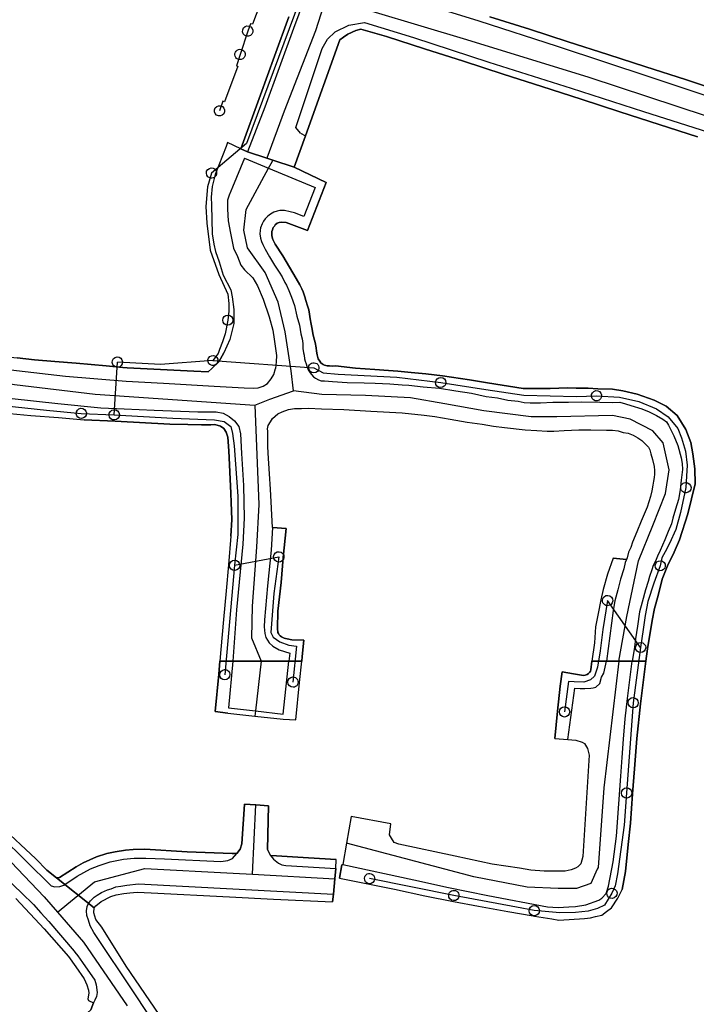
# Model space of a CAD drawing. Extents: x 166506 to 171543, y 332500 to 338212.
# Tile 20 of 139: x 169156 to 169313, y 334520 to 334749. Entities that reach past the tile are written whole.
import ezdxf

# ---------------------------------------------------------------- set-up
doc = ezdxf.new("R2010")
doc.units = 0
doc.header["$MEASUREMENT"] = 0
doc.layers.get('0').update_dxf_attribs({"color": 1, "linetype": 'CONTINUOUS'})
for name, color, linetype in [('IRISH_OS_1000S_FEATURE', 252, 'CONTINUOUS'), ('UNDERGROUND_ROUTE', 1, 'CONTINUOUS'), ('UUB', 1, 'CONTINUOUS')]:
    doc.layers.add(name, color=color, linetype=linetype)

# ---------------------------------------------------------------- blocks, each defined once
blk = doc.blocks.new('UUB_LOCATION_AC_T02')
at = {"color": 0, "linetype": 'ByBlock'}
blk.add_lwpolyline([(18862, 2286, -1), (-18862, -2286, -1), (18862, 2286)], format="xyb", close=True, dxfattribs=at)

msp = doc.modelspace()

# ---------------------------------------------------------------- linework, layer by layer
at = {"layer": 'IRISH_OS_1000S_FEATURE', "color": 9}
for points in [[(169227.519, 334768.315), (169219.552, 334746.826), (169212.919, 334728.563), (169208.848, 334718.202)], [(169227.109, 334754.063), (169224.665, 334746.292), (169217.427, 334727.615), (169213.395, 334716.697)], [(169227.109, 334754.063), (169259.712, 334744.238), (169288.15, 334735.476), (169315.367, 334726.568), (169340.91, 334718.257), (169365.84, 334710.453), (169380.779, 334705.155), (169382.669, 334703.487), (169384.565, 334701.074), (169385.599, 334698.661), (169385.772, 334696.248), (169380.705, 334655.041)], [(169388.972, 334699.203), (169388.647, 334700.532), (169387.889, 334702.54), (169386.352, 334704.694), (169383.68, 334707.204), (169379.646, 334709.584), (169368.353, 334713.665), (169352.571, 334718.613), (169326.952, 334727.304), (169302.626, 334735.461), (169280.869, 334742.652), (169262.657, 334748.465), (169245.32, 334753.929)], [(169218.483, 334749.516), (169215.174, 334740.417), (169211.911, 334731.446), (169207.334, 334718.86), (169208.848, 334718.202), (169213.395, 334716.697), (169214.791, 334716.235), (169219.687, 334714.614), (169222.323, 334721.932), (169222.323, 334721.932), (169230.34, 334744.192), (169231.206, 334744.782), (169232.194, 334745.512), (169234.062, 334746.331), (169235.206, 334746.679), (169241.185, 334744.956), (169250, 334742.11), (169259.035, 334739.193), (169268.206, 334736.233), (169277.224, 334733.322), (169286.313, 334730.388), (169295.298, 334727.487), (169304.486, 334724.521), (169313.388, 334721.647)], [(169215.174, 334740.417), (169218.483, 334749.516)], [(169319.563, 334731.982), (169310.598, 334734.937), (169301.332, 334737.915), (169292.526, 334740.788), (169283.32, 334743.706), (169274.353, 334746.621), (169265.167, 334749.478)], [(169265.167, 334749.478), (169274.353, 334746.621)], [(169221.172, 334722.525), (169220.066, 334723.807), (169226.24, 334742.176), (169227.463, 334744.323), (169229.26, 334746.023), (169232.416, 334747.569), (169236.062, 334748.209), (169247.401, 334744.729), (169264.935, 334739.004), (169284.064, 334732.961), (169300.821, 334727.523), (169322.482, 334720.655), (169339.236, 334714.996), (169357.827, 334709.079), (169371.277, 334704.757), (169377.611, 334702.53), (169380.943, 334699.955), (169382.348, 334696.761), (169381.645, 334688.951), (169381.203, 334685.237), (169377.41, 334658.71), (169377.133, 334656.452)], [(169241.185, 334744.956), (169235.206, 334746.679), (169234.062, 334746.331), (169232.194, 334745.512), (169231.206, 334744.782), (169230.34, 334744.192)], [(169274.353, 334746.621), (169283.32, 334743.706)], [(169230.34, 334744.192), (169222.323, 334721.932)], [(169250, 334742.11), (169241.185, 334744.956)], [(169259.035, 334739.193), (169250, 334742.11)], [(169283.32, 334743.706), (169292.526, 334740.788)], [(169211.911, 334731.446), (169215.174, 334740.417)], [(169292.526, 334740.788), (169301.332, 334737.915)], [(169144.102, 334738.104), (169139.693, 334720.105), (169136.781, 334709.559), (169133.88, 334700.114), (169130.267, 334689.722), (169128.039, 334683.543), (169126.644, 334680.55), (169126.087, 334677.865), (169127.717, 334674.299), (169133.76, 334671.649), (169148.651, 334668.254), (169155.278, 334667.43), (169166.612, 334666.131), (169180.694, 334664.941), (169189.356, 334664.51), (169201.119, 334663.828), (169208.14, 334663.423), (169210.261, 334663.316), (169211.382, 334663.452), (169212.504, 334663.828), (169213.488, 334664.445), (169214.391, 334665.482), (169215.015, 334666.54), (169215.36, 334667.899)], [(169268.206, 334736.233), (169259.035, 334739.193)], [(169301.332, 334737.915), (169310.598, 334734.937)], [(169277.224, 334733.322), (169268.206, 334736.233)], [(169310.598, 334734.937), (169319.563, 334731.982)], [(169286.313, 334730.388), (169277.224, 334733.322)], [(169207.334, 334718.86), (169211.911, 334731.446)], [(169295.298, 334727.487), (169286.313, 334730.388)], [(169304.486, 334724.521), (169295.298, 334727.487)], [(169313.388, 334721.647), (169304.486, 334724.521)], [(169222.323, 334721.932), (169219.687, 334714.614)], [(169221.172, 334722.525), (169222.323, 334721.932)], [(169153.692, 334657.494), (169158.546, 334657.016), (169165.031, 334656.571), (169170.936, 334656), (169178.138, 334655.707), (169190.821, 334654.962), (169195.023, 334654.947), (169198.164, 334654.836), (169200.385, 334654.848), (169201.285, 334654.885), (169202.625, 334654.52), (169203.363, 334653.957), (169203.9, 334653.115), (169204.276, 334652.013), (169204.564, 334648.771), (169204.988, 334638.986), (169205.12, 334636.805), (169205.245, 334632.843), (169205.03, 334628.982), (169204.444, 334622.317), (169203.917, 334616.322), (169203.33, 334609.641), (169202.723, 334602.736), (169202.482, 334600), (169205.482, 334600), (169212.063, 334600), (169218.473, 334600), (169221.492, 334600), (169221.601, 334601.073), (169221.988, 334604.874), (169219.207, 334604.984), (169218.088, 334605.188), (169217.739, 334605.231), (169217.399, 334605.323), (169217.075, 334605.461), (169216.773, 334605.643), (169216.5, 334605.866), (169216.261, 334606.124), (169216.059, 334606.413), (169215.932, 334606.656), (169215.816, 334607.617), (169215.95, 334611.578), (169216.696, 334618.257), (169217.198, 334624.058), (169217.843, 334630.758), (169214.663, 334631.049), (169214.182, 334639.903), (169214.023, 334643.445), (169213.671, 334648.247), (169213.62, 334649.868), (169213.573, 334652.128), (169213.581, 334653.348), (169213.544, 334653.928), (169213.708, 334654.647), (169214.193, 334655.524), (169214.698, 334656.321), (169215.904, 334657.374), (169216.966, 334657.847), (169218.369, 334658.378), (169219.831, 334658.609), (169221.451, 334658.659), (169223.031, 334658.669), (169226.05, 334658.57), (169231.208, 334658.377), (169237.505, 334657.998), (169244.762, 334657.592), (169249.918, 334657.099), (169252.376, 334656.764), (169255.972, 334656.161), (169259.908, 334655.436), (169263.365, 334654.994), (169266.021, 334654.518), (169268.579, 334654.202), (169273.356, 334653.651), (169276.055, 334653.534), (169278.453, 334653.339), (169279.993, 334653.33), (169282.434, 334653.514), (169285.794, 334653.673), (169288.594, 334653.655), (169292.193, 334653.633), (169293.593, 334653.564), (169294.912, 334653.416), (169296.07, 334653.088), (169297.229, 334652.901), (169298.426, 334652.413), (169299.522, 334651.846), (169300.438, 334651.221), (169301.154, 334650.476), (169301.949, 334649.671), (169302.265, 334649.049), (169302.5, 334648.107), (169302.932, 334646.785), (169303.283, 334645.182), (169303.357, 334644.222), (169303.352, 334643.382), (169303.288, 334642.602), (169303.123, 334641.803), (169303.017, 334640.824), (169302.79, 334639.525), (169302.422, 334638.227), (169301.648, 334635.752), (169300.249, 334632.501), (169299.274, 334630.007), (169298.28, 334627.594), (169297.853, 334626.375), (169297.367, 334625.278), (169297.059, 334623.94), (169296.891, 334623.575), (169293.779, 334623.881), (169292.438, 334620.189), (169291.477, 334616.655), (169290.883, 334614.258), (169290.304, 334611.022), (169289.707, 334607.965), (169289.425, 334604.247), (169288.812, 334600), (169301.378, 334600), (169301.378, 334600), (169301.735, 334602.829), (169302.834, 334609.443), (169303.37, 334612.22), (169304.188, 334615.275), (169305.149, 334618.989), (169306.387, 334622.101), (169307.966, 334625.312), (169309.142, 334628.124), (169311.078, 334634.212), (169312.778, 334641.162), (169312.718, 334644.623), (169312.279, 334648.126), (169311.794, 334650.769), (169310.613, 334653.737), (169308.631, 334656.969), (169306.084, 334659.146), (169303.333, 334660.563), (169299.321, 334661.928), (169296.006, 334662.729), (169293.589, 334663.105), (169290.229, 334663.186), (169287.991, 334663.34), (169285.171, 334663.358), (169283.172, 334663.41), (169279.131, 334663.296), (169272.872, 334663.295), (169264.58, 334664.567), (169260.405, 334665.314), (169254.151, 334666.173), (169250.254, 334666.657), (169246.917, 334666.979), (169243.779, 334667.279), (169241.6, 334667.412), (169238.461, 334667.652), (169233.984, 334668), (169229.348, 334668.55), (169228.687, 334668.474), (169227.888, 334668.519), (169227.408, 334668.502), (169227.048, 334668.584), (169226.749, 334668.666), (169226.43, 334668.848), (169226.191, 334668.97), (169225.932, 334669.231), (169225.654, 334669.613), (169225.297, 334670.115), (169225.063, 334671.057), (169224.908, 334671.898), (169224.793, 334672.719), (169224.56, 334673.96), (169224.266, 334675.022), (169224.012, 334676.064), (169223.878, 334677.025), (169223.645, 334678.206), (169223.452, 334679.408), (169223.258, 334680.509), (169223.104, 334681.488), (169222.83, 334682.472), (169222.437, 334683.654), (169222.182, 334684.556), (169221.809, 334685.718), (169221.513, 334686.42), (169221.038, 334687.323), (169220.207, 334688.809), (169217.058, 334694.049), (169215.294, 334696.74), (169214.741, 334697.844), (169214.546, 334698.685), (169214.551, 334699.665), (169214.674, 334700.084), (169214.857, 334700.603), (169215.119, 334700.961), (169215.321, 334701.26), (169215.783, 334701.617), (169216.224, 334701.775), (169216.684, 334701.892), (169217.843, 334701.784), (169222.812, 334699.953), (169227.138, 334711.031), (169219.687, 334714.614), (169214.791, 334716.235), (169213.395, 334716.697), (169208.848, 334718.202), (169207.334, 334718.86), (169204.251, 334720.317), (169203.902, 334719.408), (169201.402, 334712.905), (169200.692, 334710.166), (169200.462, 334707.626), (169200.495, 334705.785), (169200.603, 334702.464), (169200.69, 334699.142), (169201.062, 334696.78), (169201.436, 334695.058), (169202.267, 334692.634), (169203.236, 334689.59), (169204.984, 334686.123), (169205.358, 334684.501), (169205.707, 334681.618), (169205.735, 334678.357), (169204.781, 334674.659), (169203.349, 334671.523), (169202.2, 334669.487), (169200.594, 334667.912), (169199.73, 334667.114), (169196.43, 334667.266), (169180.946, 334668.081), (169179.926, 334668.168), (169176.094, 334668.565), (169169.098, 334669.129), (169164.161, 334669.5), (169159.464, 334669.95), (169155.407, 334670.376)], [(169203.902, 334719.408), (169201.402, 334712.905)], [(169207.334, 334718.86), (169204.251, 334720.317), (169203.902, 334719.408)], [(169208.848, 334718.202), (169207.334, 334718.86)], [(169208.202, 334716.679), (169205.373, 334710.01), (169204.606, 334708.132), (169204.261, 334706.952), (169204.213, 334704.872), (169204.424, 334702.21), (169204.953, 334699.287), (169205.66, 334695.824), (169206.554, 334693.92), (169207.306, 334691.896), (169208.183, 334690.813), (169210.097, 334688.965)], [(169208.202, 334716.679), (169213.78, 334714.368)], [(169213.395, 334716.697), (169208.848, 334718.202)], [(169214.791, 334716.235), (169213.395, 334716.697)], [(169219.581, 334662.733), (169219.032, 334667.395), (169217.661, 334676.445), (169216.016, 334683.301), (169212.999, 334690.157), (169208.885, 334695.917), (169208.063, 334700.029), (169208.584, 334704.776), (169213.78, 334714.368)], [(169213.78, 334714.368), (169224.61, 334709.882), (169221.991, 334703.158), (169219.756, 334704.032), (169218.798, 334704.239), (169217.46, 334704.567), (169216.42, 334704.574), (169215.799, 334704.417), (169214.958, 334704.203), (169214.215, 334703.747), (169213.613, 334703.271), (169212.989, 334702.615), (169212.566, 334702.058), (169212.282, 334701.499), (169211.937, 334700.579), (169211.793, 334699.942), (169211.749, 334699.163), (169211.903, 334698.122), (169212.158, 334697.4), (169212.434, 334696.658), (169212.988, 334695.575), (169213.977, 334693.828), (169215.126, 334691.921), (169216.216, 334690.274), (169216.91, 334689.169), (169217.582, 334687.845), (169217.938, 334687.223), (169218.511, 334685.999), (169219.082, 334684.475), (169219.77, 334682.491), (169220.336, 334680.087), (169220.944, 334677.943), (169221.292, 334675.961), (169221.565, 334674.779), (169221.739, 334673.698), (169221.752, 334672.558), (169221.906, 334671.577), (169222.023, 334671.016), (169222.098, 334670.135), (169222.255, 334669.594), (169222.471, 334669.013), (169222.668, 334668.472), (169222.983, 334667.61), (169223.459, 334666.927), (169223.777, 334666.545), (169224.213, 334665.982), (169224.672, 334665.699), (169225.349, 334665.295), (169225.948, 334665.031), (169226.788, 334665.046), (169228.606, 334664.894), (169232.045, 334664.692), (169235.944, 334664.568), (169238.503, 334664.472), (169241.922, 334664.33), (169244.8, 334664.132), (169246.299, 334664.023), (169249.697, 334663.681), (169253.495, 334663.337), (169257.231, 334662.734), (169260.907, 334662.15), (169264.302, 334661.389), (169266.92, 334661.072), (169269.336, 334660.557), (169271.695, 334660.342), (169273.113, 334660.053), (169274.492, 334659.925), (169275.632, 334659.918), (169276.872, 334659.93), (169279.772, 334660.071), (169283.372, 334660.129), (169286.392, 334660.17), (169290.712, 334660.123), (169293.691, 334660.024), (169295.311, 334660.074), (169296.629, 334659.725), (169297.866, 334659.297), (169300.441, 334658.521), (169302.157, 334657.89), (169303.852, 334657.02), (169305.307, 334656.15), (169306.163, 334655.564), (169306.638, 334654.722), (169307.271, 334653.538), (169307.884, 334652.314), (169308.79, 334650.008), (169309.594, 334647.183), (169309.826, 334645.881), (169309.878, 334644.461), (169309.564, 334642.023), (169309.35, 334639.784), (169308.937, 334637.506), (169308.264, 334635.27), (169307.632, 334633.214), (169307.304, 334631.876), (169306.574, 334630.101), (169305.803, 334628.145), (169304.708, 334625.672), (169304.041, 334624.396), (169303.574, 334623.219), (169303.068, 334622.222), (169302.722, 334621.164), (169302.194, 334619.667), (169301.927, 334618.509), (169301.255, 334616.513), (169300.499, 334613.698), (169299.926, 334611.421), (169299.426, 334608.104), (169298.989, 334605.207), (169298.615, 334602.669), (169298.171, 334600)], [(169213.78, 334714.368), (169214.675, 334716.021)], [(169214.675, 334716.021), (169214.791, 334716.235)], [(169219.687, 334714.614), (169214.791, 334716.235)], [(169219.687, 334714.614), (169227.138, 334711.031)], [(169201.402, 334712.905), (169200.692, 334710.166), (169200.462, 334707.626), (169200.495, 334705.785), (169200.603, 334702.464)], [(169227.138, 334711.031), (169222.812, 334699.953), (169217.843, 334701.784), (169216.684, 334701.892), (169216.224, 334701.775), (169215.783, 334701.617), (169215.321, 334701.26), (169215.119, 334700.961), (169214.857, 334700.603), (169214.674, 334700.084), (169214.551, 334699.665), (169214.546, 334698.685), (169214.741, 334697.844), (169215.294, 334696.74), (169217.058, 334694.049), (169220.207, 334688.809)], [(169200.603, 334702.464), (169200.69, 334699.142), (169201.062, 334696.78), (169201.436, 334695.058)], [(169201.436, 334695.058), (169202.267, 334692.634), (169203.236, 334689.59)], [(169203.236, 334689.59), (169204.984, 334686.123), (169205.358, 334684.501), (169205.707, 334681.618), (169205.735, 334678.357)], [(169210.097, 334688.965), (169211.23, 334687.121), (169212.519, 334683.975), (169213.905, 334679.929)], [(169220.207, 334688.809), (169221.038, 334687.323), (169221.513, 334686.42), (169221.809, 334685.718), (169222.182, 334684.556), (169222.437, 334683.654), (169222.83, 334682.472), (169223.104, 334681.488), (169223.258, 334680.509), (169223.452, 334679.408), (169223.645, 334678.206), (169223.878, 334677.025), (169224.012, 334676.064), (169224.266, 334675.022), (169224.56, 334673.96), (169224.793, 334672.719), (169224.908, 334671.898), (169225.063, 334671.057), (169225.297, 334670.115)], [(169205.735, 334678.357), (169204.781, 334674.659), (169203.349, 334671.523)], [(169213.905, 334679.929), (169214.733, 334676.805), (169215.046, 334674.683)], [(169128.807, 334677.34), (169128.546, 334676.545), (169132.716, 334674.959), (169139.386, 334673.357), (169144.279, 334672.246), (169147.115, 334671.568), (169150.87, 334670.864), (169155.407, 334670.376), (169159.464, 334669.95), (169164.161, 334669.5), (169169.098, 334669.129), (169176.094, 334668.565), (169179.926, 334668.168), (169180.946, 334668.081), (169196.43, 334667.266), (169199.73, 334667.114), (169200.594, 334667.912), (169202.2, 334669.487), (169203.349, 334671.523)], [(169215.046, 334674.683), (169215.592, 334670.96), (169215.546, 334669.419), (169215.36, 334667.899)], [(169119.799, 334671.58), (169140.504, 334666.505), (169154.812, 334664.166), (169173.549, 334661.937), (169210.566, 334659.393)], [(169225.297, 334670.115), (169225.654, 334669.613), (169225.932, 334669.231), (169226.191, 334668.97), (169226.43, 334668.848), (169226.749, 334668.666), (169227.048, 334668.584), (169227.408, 334668.502), (169227.888, 334668.519), (169228.687, 334668.474), (169229.348, 334668.55), (169233.984, 334668)], [(169233.984, 334668), (169238.461, 334667.652), (169241.6, 334667.412), (169243.779, 334667.279)], [(169243.779, 334667.279), (169246.917, 334666.979), (169250.254, 334666.657), (169254.151, 334666.173)], [(169254.151, 334666.173), (169260.405, 334665.314), (169264.58, 334664.567)], [(169264.58, 334664.567), (169272.872, 334663.295)], [(169210.566, 334659.393), (169214.096, 334660.814), (169219.581, 334662.733)], [(169295.091, 334600), (169296.915, 334610.354), (169299.658, 334623.243), (169302.949, 334631.47), (169305.965, 334638.875), (169306.788, 334644.359), (169305.417, 334650.667), (169302.949, 334653.409), (169297.738, 334656.152), (169293.624, 334656.974), (169280.735, 334656.7), (169274.702, 334656.7), (169263.733, 334658.071), (169254.683, 334659.717), (169246.73, 334661.088), (169236.309, 334661.636), (169226.162, 334661.911), (169219.581, 334662.733)], [(169272.872, 334663.295), (169279.131, 334663.296), (169283.172, 334663.41), (169285.171, 334663.358)], [(169285.171, 334663.358), (169287.991, 334663.34), (169290.229, 334663.186)], [(169290.229, 334663.186), (169293.589, 334663.105), (169296.006, 334662.729), (169299.321, 334661.928)], [(169299.321, 334661.928), (169303.333, 334660.563), (169306.084, 334659.146)], [(169154.231, 334660.931), (169164.844, 334659.77), (169174.848, 334658.81), (169180.21, 334658.52), (169187.192, 334658.216), (169197.335, 334657.82), (169201.597, 334657.845), (169203.196, 334657.539), (169204.594, 334656.794), (169205.891, 334655.769), (169206.886, 334654.445), (169207.24, 334652.783), (169207.523, 334648.22), (169207.936, 334640.736), (169208.127, 334633.153), (169207.765, 334627.112), (169206.347, 334611.872), (169205.482, 334600)], [(169210.566, 334659.393), (169211.501, 334636.342), (169211.004, 334626.46), (169209.992, 334612.799), (169209.808, 334605.391), (169212.063, 334600)], [(169152.12, 334657.682), (169153.692, 334657.494), (169158.546, 334657.016)], [(169214.663, 334631.049), (169214.182, 334639.903), (169214.023, 334643.445), (169213.671, 334648.247), (169213.62, 334649.868), (169213.573, 334652.128), (169213.581, 334653.348), (169213.544, 334653.928), (169213.708, 334654.647), (169214.193, 334655.524), (169214.698, 334656.321), (169215.904, 334657.374), (169216.966, 334657.847), (169218.369, 334658.378), (169219.831, 334658.609), (169221.451, 334658.659), (169223.031, 334658.669), (169226.05, 334658.57), (169231.208, 334658.377), (169237.505, 334657.998), (169244.762, 334657.592), (169249.918, 334657.099), (169252.376, 334656.764), (169255.972, 334656.161), (169259.908, 334655.436), (169263.365, 334654.994), (169266.021, 334654.518), (169268.579, 334654.202), (169273.356, 334653.651), (169276.055, 334653.534), (169278.453, 334653.339), (169279.993, 334653.33), (169282.434, 334653.514), (169285.794, 334653.673), (169288.594, 334653.655), (169292.193, 334653.633), (169293.593, 334653.564), (169294.912, 334653.416), (169296.07, 334653.088), (169297.229, 334652.901), (169298.426, 334652.413), (169299.522, 334651.846), (169300.438, 334651.221), (169301.154, 334650.476), (169301.949, 334649.671), (169302.265, 334649.049), (169302.5, 334648.107), (169302.932, 334646.785), (169303.283, 334645.182), (169303.357, 334644.222), (169303.352, 334643.382), (169303.288, 334642.602), (169303.123, 334641.803), (169303.017, 334640.824), (169302.79, 334639.525), (169302.422, 334638.227), (169301.648, 334635.752), (169300.249, 334632.501), (169299.274, 334630.007), (169298.28, 334627.594), (169297.853, 334626.375), (169297.367, 334625.278), (169297.059, 334623.94), (169296.891, 334623.575)], [(169306.084, 334659.146), (169308.631, 334656.969)], [(169158.546, 334657.016), (169165.031, 334656.571)], [(169165.031, 334656.571), (169170.936, 334656)], [(169178.138, 334655.707), (169170.936, 334656)], [(169204.564, 334648.771), (169204.276, 334652.013), (169203.9, 334653.115), (169203.363, 334653.957), (169202.625, 334654.52), (169201.285, 334654.885), (169200.385, 334654.848), (169198.164, 334654.836), (169195.023, 334654.947), (169190.821, 334654.962), (169178.138, 334655.707)], [(169308.631, 334656.969), (169310.613, 334653.737)], [(169310.613, 334653.737), (169311.794, 334650.769), (169312.279, 334648.126)], [(169204.988, 334638.986), (169204.564, 334648.771)], [(169312.279, 334648.126), (169312.718, 334644.623), (169312.778, 334641.162)], [(169312.778, 334641.162), (169311.078, 334634.212)], [(169205.03, 334628.982), (169205.245, 334632.843), (169205.12, 334636.805), (169204.988, 334638.986)], [(169311.078, 334634.212), (169309.142, 334628.124)], [(169214.663, 334631.049), (169214.383, 334625.748), (169213.511, 334617.488), (169212.802, 334609.588), (169212.716, 334607.988), (169212.87, 334606.427), (169213.166, 334605.485), (169213.902, 334604.242), (169214.74, 334603.499), (169216.257, 334602.653), (169218.679, 334601.894), (169218.473, 334600)], [(169214.663, 334631.049), (169217.843, 334630.758)], [(169217.843, 334630.758), (169217.198, 334624.058)], [(169205.03, 334628.982), (169204.444, 334622.317)], [(169309.142, 334628.124), (169307.966, 334625.312), (169306.387, 334622.101)], [(169217.198, 334624.058), (169216.696, 334618.257)], [(169293.779, 334623.881), (169292.438, 334620.189), (169291.477, 334616.655)], [(169296.891, 334623.575), (169296.573, 334622.883), (169296.224, 334621.405), (169295.511, 334619.03), (169294.856, 334616.554), (169294.181, 334614.018), (169293.808, 334611.74), (169292.231, 334600)], [(169293.779, 334623.881), (169296.891, 334623.575)], [(169204.444, 334622.317), (169203.917, 334616.322)], [(169306.387, 334622.101), (169305.149, 334618.989), (169304.188, 334615.275)], [(169216.696, 334618.257), (169215.95, 334611.578)], [(169203.917, 334616.322), (169203.33, 334609.641)], [(169291.477, 334616.655), (169290.883, 334614.258), (169290.304, 334611.022)], [(169304.188, 334615.275), (169303.37, 334612.22), (169302.834, 334609.443)], [(169215.95, 334611.578), (169215.816, 334607.617), (169215.932, 334606.656), (169216.059, 334606.413), (169216.261, 334606.124), (169216.5, 334605.866), (169216.773, 334605.643), (169217.075, 334605.461), (169217.399, 334605.323), (169217.739, 334605.231), (169218.088, 334605.188), (169219.207, 334604.984), (169221.988, 334604.874), (169221.601, 334601.073)], [(169203.33, 334609.641), (169202.723, 334602.736)], [(169290.304, 334611.022), (169289.707, 334607.965), (169289.425, 334604.247)], [(169302.834, 334609.443), (169301.735, 334602.829)], [(169202.723, 334602.736), (169202.482, 334600)], [(169289.425, 334604.247), (169288.812, 334600)], [(169301.735, 334602.829), (169301.378, 334600)], [(169202.208, 334596.97), (169202.482, 334600)], [(169205.482, 334600), (169204.461, 334589.147)], [(169212.063, 334600), (169210.72, 334588.439)], [(169217.136, 334587.712), (169218.473, 334600)], [(169220.986, 334595.027), (169221.492, 334600)], [(169221.601, 334601.073), (169221.492, 334600)], [(169231.042, 334552.785), (169247.502, 334549.263), (169255.572, 334547.513), (169264.661, 334545.657), (169278.506, 334543.031), (169281.005, 334542.815), (169283.466, 334543), (169285.066, 334543.05), (169287.429, 334543.455), (169290.435, 334544.536), (169291.118, 334544.992), (169292.124, 334546.066), (169292.694, 334547.822), (169293.755, 334553.446), (169294.538, 334559.384), (169295.061, 334566.862), (169295.558, 334573.28), (169295.903, 334577.638), (169296.208, 334581.917), (169296.595, 334586.615), (169297.102, 334591.333), (169297.75, 334596.249), (169298.171, 334600)], [(169295.091, 334600), (169291.589, 334570.625), (169290.26, 334552.136), (169290.077, 334551.717), (169288.578, 334548.427), (169285.291, 334547.228), (169280.971, 334547.235), (169273.833, 334547.579), (169261.467, 334549.996), (169231.892, 334557.785)], [(169281.499, 334594.167), (169281.899, 334597.525), (169284.536, 334597.049), (169286.873, 334596.675), (169287.294, 334596.733), (169287.735, 334596.93), (169288.016, 334597.148), (169288.358, 334597.466), (169288.519, 334597.705), (169288.621, 334597.965), (169288.812, 334600)], [(169283.268, 334581.835), (169284.857, 334593.727), (169286.116, 334593.659), (169287.196, 334593.673), (169288.556, 334593.725), (169289.097, 334593.841), (169289.717, 334593.938), (169290.662, 334594.792), (169291.09, 334596.25), (169291.616, 334597.207), (169292.231, 334600)], [(169301.378, 334600), (169300.87, 334596.291)], [(169201.349, 334588.295), (169202.208, 334596.97)], [(169300.87, 334596.291), (169300.154, 334590.113)], [(169220.109, 334586.401), (169220.986, 334595.027)], [(169280.846, 334588.391), (169281.499, 334594.167)], [(169204.461, 334589.147), (169210.72, 334588.439)], [(169300.154, 334590.113), (169299.268, 334582.019)], [(169204.312, 334587.965), (169201.349, 334588.295)], [(169204.312, 334587.965), (169210.584, 334587.267)], [(169210.72, 334588.439), (169210.584, 334587.267)], [(169210.584, 334587.267), (169217.15, 334586.543)], [(169210.72, 334588.439), (169217.136, 334587.712)], [(169217.15, 334586.543), (169220.109, 334586.401)], [(169280.21, 334582.054), (169280.846, 334588.391)], [(169283.268, 334581.835), (169285.114, 334581.663), (169286.571, 334581.234), (169287.149, 334580.871), (169287.823, 334579.727), (169288.174, 334578.205), (169286.735, 334554.698), (169286.265, 334552.982), (169285.601, 334552.305), (169285.019, 334551.949), (169283.996, 334551.555), (169282.655, 334551.284), (169281.515, 334551.271), (169277.774, 334551.234), (169274.676, 334551.493), (169272.059, 334551.989), (169265.664, 334552.909), (169257.114, 334554.722), (169244.011, 334557.563), (169242.933, 334557.93), (169242.279, 334558.894), (169241.823, 334559.716), (169242.158, 334562.254), (169232.948, 334563.992), (169231.892, 334557.785)], [(169280.21, 334582.054), (169283.268, 334581.835)], [(169299.268, 334582.019), (169298.748, 334575.021)], [(169298.748, 334575.021), (169298.294, 334569.183)], [(169128.625, 334572.312), (169129.228, 334571.956), (169149.293, 334558.227), (169161.702, 334545.291), (169164.779, 334541.736)], [(169298.294, 334569.183), (169297.816, 334562.445)], [(169206.413, 334555.338), (169207.186, 334556.396), (169207.528, 334557.6), (169208.219, 334566.84), (169210.791, 334566.641)], [(169210.071, 334550.576), (169210.791, 334566.641)], [(169210.791, 334566.641), (169213.719, 334566.415), (169213.53, 334556.33), (169214.211, 334554.929)], [(169148.074, 334564.855), (169151.475, 334561.887), (169159.759, 334554.125)], [(169188.396, 334517.983), (169180.749, 334529.2), (169175.052, 334538.245), (169173.664, 334540.044), (169173.209, 334541.59), (169173.298, 334542.766), (169164.568, 334549.687), (169162.291, 334551.489), (169159.759, 334554.125), (169151.475, 334561.887)], [(169297.816, 334562.445), (169297.247, 334557.468)], [(169151.725, 334559.284), (169163.306, 334547.883), (169164.178, 334547.667), (169165.294, 334547.707), (169166.215, 334548.057), (169169.347, 334550.115), (169172.402, 334551.799), (169174.452, 334552.62), (169176.975, 334553.458), (169180.095, 334554.077), (169182.567, 334554.261), (169185.268, 334554.271), (169189.63, 334554.103), (169202.702, 334553.481), (169204.291, 334553.713), (169205.399, 334554.191), (169206.413, 334555.338)], [(169145.145, 334556.981), (169156.483, 334546.188), (169159.177, 334543.507), (169160.862, 334541.622), (169162.783, 334539.608), (169168.613, 334532.673), (169168.779, 334532.475), (169169.486, 334531.649), (169170.574, 334530.083), (169173.426, 334525.976), (169173.754, 334524.892), (169173.971, 334523.117), (169173.846, 334522.164), (169173.464, 334521.347), (169173.119, 334520.734)], [(169231.892, 334557.785), (169231.042, 334552.785)], [(169297.247, 334557.468), (169296.651, 334551.231)], [(169164.568, 334549.687), (169165.249, 334549.828), (169169.116, 334552.298), (169170.76, 334553.19), (169173.853, 334554.593), (169176.196, 334555.34)], [(169176.196, 334555.34), (169178.181, 334555.791), (169180.557, 334556.132), (169182.297, 334556.268), (169185.019, 334556.346)], [(169185.019, 334556.346), (169194.908, 334555.795)], [(169194.908, 334555.795), (169205.307, 334555.381)], [(169205.307, 334555.381), (169206.413, 334555.338)], [(169214.211, 334554.929), (169214.917, 334554.042), (169216.071, 334553.128), (169216.887, 334552.767), (169217.751, 334552.614), (169229.365, 334551.861)], [(169214.211, 334554.929), (169215.609, 334554.836)], [(169215.609, 334554.836), (169223.034, 334554.344)], [(169223.034, 334554.344), (169229.476, 334554.01)], [(169159.759, 334554.125), (169162.291, 334551.489)], [(169229.365, 334551.861), (169229.476, 334554.01)], [(169230.25, 334549.618), (169230.772, 334552.747)], [(169231.042, 334552.785), (169230.772, 334552.747)], [(169162.291, 334551.489), (169164.568, 334549.687)], [(169164.779, 334541.736), (169173.336, 334548.764), (169185.059, 334551.912), (169205.577, 334550.826), (169210.071, 334550.576)], [(169210.071, 334550.576), (169229.15, 334549.516)], [(169229.365, 334551.861), (169229.15, 334549.516)], [(169296.651, 334551.231), (169295.887, 334546.995)], [(169164.568, 334549.687), (169173.298, 334542.766)], [(169191.156, 334513.468), (169189.425, 334513.954), (169187.96, 334514.842), (169182.711, 334522.773), (169173.212, 334537.075), (169172.337, 334538.572), (169171.957, 334539.872), (169171.59, 334540.956), (169171.528, 334542.067), (169171.664, 334543.04), (169171.969, 334543.732), (169172.449, 334544.389), (169173.299, 334545.262), (169173.951, 334545.666), (169174.971, 334546.304), (169176.381, 334546.923), (169177.2, 334547.196), (169178.316, 334547.614), (169179.493, 334547.809), (169180.85, 334548.061), (169183.593, 334548.322), (169228.824, 334545.956)], [(169229.15, 334549.516), (169228.824, 334545.956)], [(169230.25, 334549.618), (169237.176, 334548.267)], [(169237.176, 334548.267), (169243.009, 334547.071)], [(169173.298, 334542.766), (169173.651, 334543.224), (169174.915, 334544.244), (169177.189, 334545.397), (169178.352, 334545.75), (169180.187, 334546.077), (169181.584, 334546.262), (169183.232, 334546.391), (169186.491, 334546.228)], [(169186.491, 334546.228), (169204.728, 334545.319)], [(169204.728, 334545.319), (169214.903, 334544.811)], [(169228.824, 334545.956), (169228.631, 334544.127)], [(169243.009, 334547.071), (169250.08, 334545.527)], [(169250.08, 334545.527), (169256.732, 334544.226)], [(169294.858, 334544.989), (169295.887, 334546.995)], [(169155.071, 334544.892), (169161.673, 334537.914), (169167.321, 334531.436), (169169.057, 334529.103), (169170.99, 334526.306), (169171.609, 334524.905), (169171.939, 334523.629), (169172.025, 334522.992), (169171.8, 334521.639), (169171.929, 334521.285), (169173.119, 334520.734)], [(169155.071, 334544.892), (169161.673, 334537.914), (169167.321, 334531.436), (169169.057, 334529.103), (169170.99, 334526.306), (169171.609, 334524.905), (169171.939, 334523.629), (169172.025, 334522.992), (169171.8, 334521.639), (169171.929, 334521.285), (169173.119, 334520.734), (169172.501, 334519.07)], [(169214.903, 334544.811), (169228.631, 334544.127)], [(169256.732, 334544.226), (169262.546, 334543.13)], [(169262.546, 334543.13), (169269.359, 334541.928)], [(169287.09, 334540.278), (169288.531, 334540.429), (169289.652, 334540.722), (169291.155, 334541.092), (169292.199, 334541.886), (169293.364, 334542.738), (169294.858, 334544.989)], [(169164.779, 334541.736), (169170.806, 334534.773), (169180.918, 334520.024)], [(169188.396, 334517.983), (169180.749, 334529.2), (169175.052, 334538.245), (169173.664, 334540.044), (169173.209, 334541.59), (169173.298, 334542.766)], [(169269.359, 334541.928), (169275.166, 334540.876), (169275.533, 334540.81)], [(169275.533, 334540.81), (169279.569, 334540.205), (169281.128, 334539.935)], [(169281.128, 334539.935), (169287.09, 334540.278)], [(169082.122, 334503.048), (169083.032, 334502.187), (169084.302, 334501.678), (169085.47, 334501.43), (169086.611, 334501.439), (169103.246, 334500.44), (169110.798, 334500.537), (169124.08, 334501.471), (169132.932, 334502.065), (169138.91, 334502.839), (169144.405, 334504.037), (169148.349, 334505.092), (169155.133, 334508.317), (169161.057, 334511.275), (169166.718, 334514.772), (169170.902, 334517.638), (169172.501, 334519.07), (169173.119, 334520.734)]]:
    msp.add_lwpolyline(points, dxfattribs=at)
for points in [[(169202.482, 334600), (169202.208, 334596.97), (169201.349, 334588.295), (169204.312, 334587.965), (169210.584, 334587.267), (169217.15, 334586.543), (169220.109, 334586.401), (169220.986, 334595.027), (169221.492, 334600), (169202.482, 334600)], [(169262.546, 334543.13), (169269.359, 334541.928), (169275.166, 334540.876), (169275.533, 334540.81), (169279.569, 334540.205), (169281.128, 334539.935), (169287.09, 334540.278), (169288.531, 334540.429), (169289.652, 334540.722), (169291.155, 334541.092), (169292.199, 334541.886), (169293.364, 334542.738), (169294.858, 334544.989), (169295.887, 334546.995), (169296.651, 334551.231), (169297.247, 334557.468), (169297.816, 334562.445), (169298.294, 334569.183), (169298.748, 334575.021), (169299.268, 334582.019), (169300.154, 334590.113), (169300.87, 334596.291), (169301.378, 334600), (169301.191, 334600), (169298.171, 334600), (169295.091, 334600), (169292.231, 334600), (169288.812, 334600), (169288.621, 334597.965), (169288.519, 334597.705), (169288.358, 334597.466), (169288.016, 334597.148), (169287.735, 334596.93), (169287.294, 334596.733), (169286.873, 334596.675), (169284.536, 334597.049), (169281.899, 334597.525), (169281.499, 334594.167), (169280.846, 334588.391), (169280.21, 334582.054), (169283.268, 334581.835), (169285.114, 334581.663), (169286.571, 334581.234), (169287.149, 334580.871), (169287.823, 334579.727), (169288.174, 334578.205), (169286.735, 334554.698), (169286.265, 334552.982), (169285.601, 334552.305), (169285.019, 334551.949), (169283.996, 334551.555), (169282.655, 334551.284), (169281.515, 334551.271), (169277.774, 334551.234), (169274.676, 334551.493), (169272.059, 334551.989), (169265.664, 334552.909), (169257.114, 334554.722), (169244.011, 334557.563), (169242.933, 334557.93), (169242.279, 334558.894), (169241.823, 334559.716), (169242.158, 334562.254), (169232.948, 334563.992), (169231.892, 334557.785), (169231.042, 334552.785), (169230.772, 334552.747), (169230.25, 334549.618), (169237.176, 334548.267), (169243.009, 334547.071), (169250.08, 334545.527), (169256.732, 334544.226), (169262.546, 334543.13)], [(169194.908, 334555.795), (169185.019, 334556.346), (169182.297, 334556.268), (169180.557, 334556.132), (169178.181, 334555.791), (169176.196, 334555.34), (169173.853, 334554.593), (169170.76, 334553.19), (169169.116, 334552.298), (169165.249, 334549.828), (169164.568, 334549.687), (169173.298, 334542.766), (169173.651, 334543.224), (169174.915, 334544.244), (169177.189, 334545.397), (169178.352, 334545.75), (169180.187, 334546.077), (169181.584, 334546.262), (169183.232, 334546.391), (169186.491, 334546.228), (169204.728, 334545.319), (169214.903, 334544.811), (169228.631, 334544.127), (169228.824, 334545.956), (169229.15, 334549.516), (169229.365, 334551.861), (169229.476, 334554.01), (169223.034, 334554.344), (169215.609, 334554.836), (169214.211, 334554.929), (169213.53, 334556.33), (169213.719, 334566.415), (169210.791, 334566.641), (169208.219, 334566.84), (169207.528, 334557.6), (169207.186, 334556.396), (169206.413, 334555.338), (169205.307, 334555.381), (169194.908, 334555.795)]]:
    msp.add_lwpolyline(points, close=True, dxfattribs=at)
at = {"layer": 'UNDERGROUND_ROUTE'}
for points in [[(169225.949, 334766.734), (169208.676, 334720.114), (169200.523, 334713.256)], [(169213.461, 334758.63), (169212.715, 334756.517), (169213.209, 334756.255), (169210.038, 334747.815), (169209.57, 334747.904), (169208.922, 334746.207)], [(169208.922, 334746.207), (169207.152, 334740.773)], [(169207.152, 334740.773), (169206.34, 334738.145), (169206.654, 334738.035), (169203.516, 334729.76), (169203.152, 334729.911), (169202.372, 334727.698)], [(169200.523, 334713.256), (169199.612, 334710.031), (169199.197, 334705.461), (169199.456, 334701.619), (169200.234, 334695.365), (169202.237, 334689.682), (169204.299, 334685.193), (169204.583, 334682.955), (169204.583, 334681.249), (169204.302, 334679.125)], [(169204.302, 334679.125), (169203.697, 334675.965), (169203.105, 334674.134), (169202.414, 334672.341), (169202.072, 334671.418), (169200.846, 334669.749)], [(169177.931, 334657.16), (169178.67, 334669.398)], [(169200.846, 334669.749), (169188.661, 334668.866), (169178.67, 334669.398)], [(169200.846, 334669.749), (169224.256, 334668.063)], [(169224.256, 334668.063), (169226.458, 334666.908), (169229.906, 334666.585), (169243.517, 334665.871), (169253.741, 334664.659)], [(169253.741, 334664.659), (169264.239, 334663.016), (169273.007, 334661.742), (169285.26, 334661.437), (169289.907, 334661.589)], [(169289.907, 334661.589), (169295.217, 334661.277), (169299.711, 334660.266), (169303.855, 334658.564), (169306.553, 334656.723), (169308.815, 334654.009), (169309.637, 334651.83), (169310.541, 334648.705), (169310.953, 334645.457), (169310.829, 334642.908), (169310.658, 334640.264)], [(169152.136, 334659.332), (169162.236, 334658.266), (169170.284, 334657.495)], [(169170.284, 334657.495), (169177.931, 334657.16)], [(169177.931, 334657.16), (169191.573, 334656.38), (169201.221, 334656.027), (169203.494, 334655.622), (169205.01, 334654.461), (169205.414, 334652.794), (169205.767, 334649.965), (169206.626, 334638.297), (169206.626, 334629.356), (169205.894, 334622.244)], [(169310.658, 334640.264), (169309.431, 334634.521), (169308.321, 334630.574), (169306.841, 334627.326), (169305.813, 334625.353), (169305.073, 334623.955), (169304.712, 334622.125)], [(169205.894, 334622.244), (169216.141, 334624.199)], [(169216.141, 334624.199), (169215.021, 334615.722), (169214.329, 334606.684), (169214.837, 334605.578), (169216.358, 334604.471), (169218.479, 334603.733), (169220.232, 334603.503), (169219.432, 334595.137)], [(169205.894, 334622.244), (169203.616, 334596.841)], [(169304.712, 334622.125), (169303.244, 334618.117), (169301.846, 334613.882), (169301.229, 334610.593), (169300.722, 334607.336), (169300.159, 334603.158)], [(169292.482, 334614.072), (169291.362, 334607.345), (169290.789, 334602.399), (169290.164, 334598.599), (169289.436, 334596.517), (169288.551, 334595.632), (169286.937, 334595.111), (169284.75, 334595.215), (169283.397, 334595.319), (169282.485, 334588.241)], [(169300.159, 334603.158), (169292.482, 334614.072)], [(169300.159, 334603.158), (169298.428, 334590.363)], [(169298.428, 334590.363), (169296.89, 334569.44)], [(169296.89, 334569.44), (169296.34, 334561.954), (169294.811, 334550.668), (169294.274, 334547.878), (169293.488, 334546.139)], [(169256.783, 334545.623), (169237.219, 334549.541)], [(169275.47, 334542.118), (169271.314, 334542.906), (169256.783, 334545.623)], [(169293.488, 334546.139), (169291.77, 334543.418), (169290.161, 334542.577), (169288.004, 334542.029), (169285.006, 334541.663), (169281.418, 334541.613), (169275.47, 334542.118)]]:
    msp.add_lwpolyline(points, dxfattribs=at)

# ---------------------------------------------------------------- block references
at = {"layer": 'UUB'}
for p, xscale, yscale, rotation in [((169208.922, 334746.207), 6.3e-05, 6.3e-05, 249.10063), ((169207.152, 334740.773), 6.3e-05, 6.3e-05, 251.958176), ((169202.372, 334727.698), 6.3e-05, 6.3e-05, 250.584345), ((169200.523, 334713.256), 6.3e-05, 6.3e-05, 220.0693), ((169204.302, 334679.125), 6.2e-05, 6.2e-05, 262.463676), ((169200.846, 334669.749), 6.2e-05, 6.2e-05, 233.700049), ((169178.67, 334669.398), 6.3e-05, 6.3e-05, 86.54435), ((169224.256, 334668.063), 6.3e-05, 6.2e-05, 332.321949), ((169253.741, 334664.659), 6.3e-05, 6.3e-05, 351.105023), ((169289.907, 334661.589), 6.3e-05, 6.3e-05, 1.873436), ((169170.284, 334657.495), 6.3e-05, 6.3e-05, 357.491589), ((169177.931, 334657.16), 6.3e-05, 6.3e-05, 86.54435), ((169310.658, 334640.264), 6.3e-05, 6.3e-05, 266.299565), ((169216.141, 334624.199), 6.3e-05, 6.3e-05, 10.801512), ((169205.894, 334622.244), 6.3e-05, 6.3e-05, 264.875737), ((169304.712, 334622.125), 6.2e-05, 6.2e-05, 258.840671), ((169292.482, 334614.072), 6.3e-05, 6.3e-05, 125.122877), ((169300.159, 334603.158), 6.2e-05, 6.2e-05, 262.295394), ((169203.616, 334596.841), 6.3e-05, 6.3e-05, 264.875737), ((169219.432, 334595.137), 6.3e-05, 6.3e-05, 264.53769), ((169298.428, 334590.363), 6.2e-05, 6.2e-05, 262.295394), ((169282.485, 334588.241), 6.3e-05, 6.3e-05, 262.657892), ((169296.89, 334569.44), 6.3e-05, 6.3e-05, 265.7958860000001), ((169237.219, 334549.541), 6.3e-05, 6.3e-05, 168.675428), ((169293.488, 334546.139), 6.3e-05, 6.3e-05, 245.677796), ((169256.783, 334545.623), 6.3e-05, 6.3e-05, 168.675428), ((169275.47, 334542.118), 6.3e-05, 6.3e-05, 175.147087)]:
    msp.add_blockref('UUB_LOCATION_AC_T02', p, dxfattribs=dict(at, xscale=xscale, yscale=yscale, rotation=rotation))

doc.saveas('drawing.dxf')
